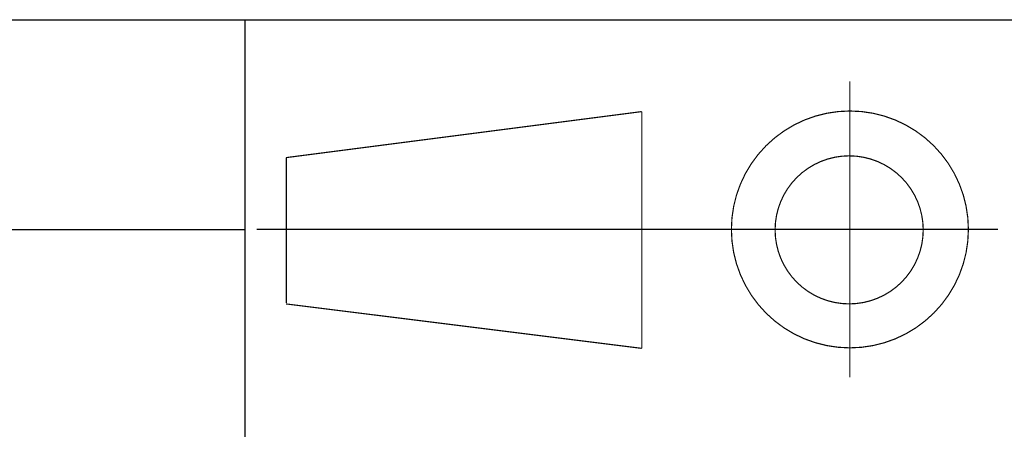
# Paper-space layout '61767N-2-A-2_1_2' of a CAD drawing. Header units: millimetres. Extents: x 0 to 594, y 1 to 420.
# Tile 56 of 83: x 475 to 515, y 64 to 81. Entities that reach past the tile are written whole.
import ezdxf

# ---------------------------------------------------------------- set-up
doc = ezdxf.new("R2010")
doc.units = ezdxf.units.MM
doc.header["$LTSCALE"] = 32.67
doc.linetypes.add('CENTER', pattern=[0.6, 0.375, -0.075, 0.075, -0.075])
doc.layers.add('61767N-2-A-2_DXF_FORMAT', color=7, linetype='CONTINUOUS')
doc.layers.add('61767N-2-A-2DXF_CONTINUOUS_LINE', color=7, linetype='CONTINUOUS')

# ---------------------------------------------------------------- blocks, each defined once
blk = doc.blocks.new('VISTA_EUR_BL34', base_point=(499.5, 72.162))
at = {"layer": '61767N-2-A-2DXF_CONTINUOUS_LINE', "color": 7, "linetype": 'CENTER', "const_width": 0.048}
for points in [[(508.514, 78.162), (508.514, 66.162)], [(484.486, 72.162), (514.514, 72.162)]]:
    blk.add_lwpolyline(points, dxfattribs=at)
at = {"layer": '61767N-2-A-2DXF_CONTINUOUS_LINE', "color": 7, "linetype": 'Continuous', "const_width": 0.048}
for points in [[(503.714, 72.162, 1), (513.314, 72.162, 1)], [(505.484, 72.144, 1), (511.484, 72.144, 1)]]:
    blk.add_lwpolyline(points, format="xyb", close=True, dxfattribs=at)
for points in [[(485.674, 75.072), (500.086, 76.938)], [(500.086, 76.938), (500.086, 67.341)], [(485.686, 75.073), (485.686, 69.181)], [(485.674, 69.143), (500.086, 67.341)]]:
    blk.add_lwpolyline(points, dxfattribs=at)

psp = doc.layouts.new('61767N-2-A-2_1_2')

# ---------------------------------------------------------------- linework, layer by layer
at = {"layer": '61767N-2-A-2_DXF_FORMAT', "color": 2, "linetype": 'Continuous'}
for p, q in [((409, 80.662), (584, 80.662)), ((484, 80.662), (484, 40.75)), ((409, 72.162), (484, 72.162))]:
    psp.add_line(p, q, dxfattribs=at)

# ---------------------------------------------------------------- block references
at = {"layer": '61767N-2-A-2DXF_CONTINUOUS_LINE', "color": 2, "linetype": 'Continuous'}
psp.add_blockref('VISTA_EUR_BL34', (499.5, 72.162), dxfattribs=at)

doc.saveas('drawing.dxf')
